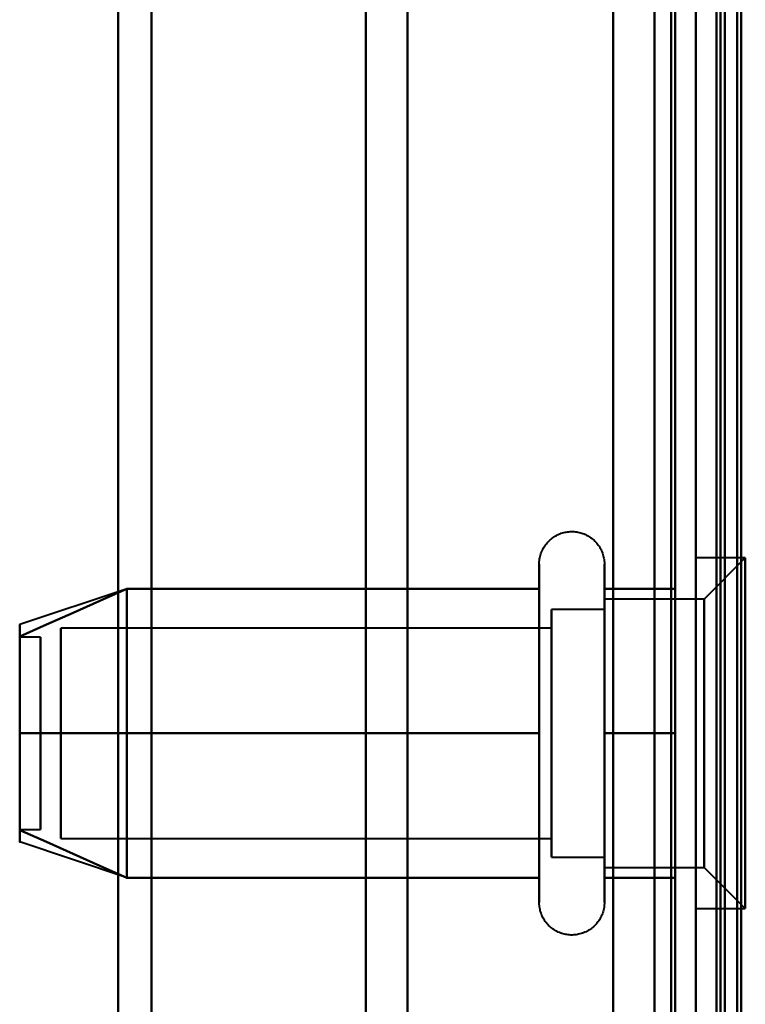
# Model space of a CAD drawing. Header units: millimetres. Extents: x -1087 to 1688, y -120 to 1010.
# Tile 12 of 86: x -514 to -497, y 222 to 246. Entities that reach past the tile are written whole.
import ezdxf

# ---------------------------------------------------------------- set-up
doc = ezdxf.new("R2010")
doc.units = ezdxf.units.MM
doc.layers.add('G-IMPT', color=8, linetype='Continuous', lineweight=40)

# ---------------------------------------------------------------- blocks, each defined once
blk = doc.blocks.new('NEXA 700 CALQUES_dwg-751640-Arrière')
at = {"layer": 'G-IMPT'}
for p, q in [((-498.03, 902.772), (-498.03, 128.972)), ((-498.03, 129.472), (-498.03, 902.272)), ((-498.03, 449.372), (-498.03, 197.372)), ((-499.03, 198.372), (-499.03, 448.372)), ((-497.33, 447.746), (-497.33, 198.998)), ((-497.33, 447.746), (-497.33, 198.998)), ((-512.03, 323.372), (-512.03, 197.372)), ((-512.03, 197.372), (-512.03, 323.372)), ((-511.228, 197.964), (-511.228, 323.372)), ((-511.228, 323.372), (-511.228, 197.964)), ((-506.03, 323.372), (-506.03, 198.372)), ((-506.03, 198.372), (-506.03, 323.372)), ((-505.02, 198.998), (-505.02, 323.372)), ((-505.02, 323.372), (-505.02, 198.998)), ((-499.03, 323.372), (-499.03, 198.372)), ((-499.03, 198.372), (-499.03, 323.372)), ((-498.53, 323.372), (-498.53, 196.872)), ((-498.53, 196.872), (-498.53, 323.372)), ((-498.03, 323.372), (-498.03, 197.372)), ((-498.03, 323.372), (-498.03, 196.872)), ((-498.03, 197.372), (-498.03, 323.372)), ((-498.03, 188.372), (-498.03, 323.372)), ((-498.03, 323.372), (-498.03, 188.372)), ((-498.03, 196.872), (-498.03, 323.372)), ((-497.33, 198.998), (-497.33, 323.372)), ((-497.33, 198.998), (-497.33, 323.372)), ((-497.33, 188.372), (-497.33, 323.372)), ((-497.33, 323.372), (-497.33, 188.372)), ((-496.83, 232.622), (-498.03, 232.622)), ((-496.83, 232.622), (-498.03, 232.622)), ((-498.03, 224.692), (-498.03, 232.622)), ((-498.03, 224.692), (-498.03, 232.622)), ((-498.03, 232.622), (-498.03, 224.692)), ((-498.03, 232.622), (-498.03, 224.692)), ((-496.83, 232.622), (-497.83, 231.622)), ((-496.83, 232.622), (-497.83, 231.622)), ((-496.83, 224.692), (-496.83, 232.622)), ((-496.83, 224.692), (-496.83, 232.622)), ((-496.83, 232.622), (-496.83, 224.692)), ((-496.83, 232.622), (-496.83, 224.692)), ((-501.826, 230.422), (-501.826, 232.472)), ((-501.826, 230.422), (-501.826, 232.472)), ((-500.245, 232.472), (-500.245, 230.422)), ((-500.245, 232.472), (-500.245, 230.422)), ((-498.03, 224.122), (-498.03, 232.053)), ((-498.03, 224.122), (-498.03, 232.053)), ((-498.03, 232.053), (-498.03, 224.122)), ((-498.03, 232.053), (-498.03, 224.122)), ((-496.83, 224.122), (-496.83, 232.053)), ((-496.83, 224.122), (-496.83, 232.053)), ((-496.83, 232.053), (-496.83, 224.122)), ((-496.83, 232.053), (-496.83, 224.122)), ((-511.841, 231.867), (-514.419, 231.008)), ((-501.826, 224.272), (-501.826, 231.923)), ((-501.826, 224.272), (-501.826, 231.923)), ((-500.245, 231.923), (-500.245, 224.272)), ((-500.245, 231.923), (-500.245, 224.272)), ((-497.83, 231.622), (-500.245, 231.622)), ((-497.83, 231.622), (-500.245, 231.622)), ((-500.245, 226.747), (-500.245, 231.622)), ((-500.245, 226.747), (-500.245, 231.622)), ((-500.245, 231.622), (-500.245, 229.997)), ((-500.245, 231.622), (-500.245, 229.997)), ((-497.83, 225.558), (-497.83, 231.622)), ((-497.83, 225.558), (-497.83, 231.622)), ((-497.83, 231.622), (-497.83, 225.558)), ((-497.83, 231.622), (-497.83, 225.558)), ((-500.245, 231.372), (-501.53, 231.372)), ((-500.245, 231.372), (-501.53, 231.372)), ((-501.53, 225.774), (-501.53, 231.372)), ((-501.53, 225.774), (-501.53, 231.372)), ((-501.53, 231.372), (-501.53, 226.872)), ((-501.53, 231.372), (-501.53, 226.872)), ((-500.245, 226.872), (-500.245, 231.372)), ((-500.245, 226.872), (-500.245, 231.372)), ((-500.245, 231.372), (-500.245, 226.872)), ((-500.245, 231.372), (-500.245, 226.872)), ((-500.245, 231.187), (-500.245, 225.122)), ((-500.245, 231.187), (-500.245, 225.122)), ((-497.83, 225.122), (-497.83, 231.187)), ((-497.83, 225.122), (-497.83, 231.187)), ((-497.83, 231.187), (-497.83, 225.122)), ((-497.83, 231.187), (-497.83, 225.122)), ((-501.53, 230.921), (-513.419, 230.921)), ((-501.53, 230.921), (-513.419, 230.921)), ((-513.419, 226.165), (-513.419, 230.921)), ((-513.419, 226.165), (-513.419, 230.921)), ((-513.419, 230.921), (-513.419, 226.165)), ((-513.419, 230.921), (-513.419, 226.165)), ((-501.53, 225.372), (-501.53, 230.97)), ((-501.53, 225.372), (-501.53, 230.97)), ((-501.53, 226.165), (-501.53, 230.921)), ((-501.53, 226.165), (-501.53, 230.921)), ((-501.53, 230.921), (-501.53, 226.165)), ((-501.53, 230.921), (-501.53, 226.165)), ((-513.919, 230.702), (-514.419, 230.702)), ((-513.919, 230.702), (-514.419, 230.702)), ((-514.419, 230.702), (-514.419, 227.414)), ((-514.419, 230.702), (-514.419, 227.414)), ((-514.419, 227.414), (-514.419, 230.702)), ((-514.419, 227.414), (-514.419, 230.702)), ((-513.919, 230.702), (-513.919, 227.414)), ((-513.919, 230.702), (-513.919, 227.414)), ((-513.919, 227.414), (-513.919, 230.702)), ((-513.919, 227.414), (-513.919, 230.702)), ((-513.419, 225.824), (-513.419, 230.579)), ((-513.419, 225.824), (-513.419, 230.579)), ((-513.419, 230.579), (-513.419, 225.824)), ((-513.419, 230.579), (-513.419, 225.824)), ((-501.826, 224.822), (-501.826, 230.422)), ((-501.826, 224.822), (-501.826, 230.422)), ((-501.53, 225.824), (-501.53, 230.579)), ((-501.53, 225.824), (-501.53, 230.579)), ((-501.53, 230.579), (-501.53, 225.824)), ((-501.53, 230.579), (-501.53, 225.824)), ((-500.245, 230.422), (-500.245, 224.822)), ((-500.245, 230.422), (-500.245, 224.822)), ((-500.245, 225.122), (-500.245, 229.997)), ((-500.245, 225.122), (-500.245, 229.997)), ((-500.245, 229.997), (-500.245, 225.558)), ((-500.245, 229.997), (-500.245, 225.558)), ((-501.53, 229.872), (-501.53, 225.774)), ((-501.53, 229.872), (-501.53, 225.774)), ((-500.245, 225.372), (-500.245, 229.872)), ((-500.245, 225.372), (-500.245, 229.872)), ((-500.245, 229.872), (-500.245, 225.372)), ((-500.245, 229.872), (-500.245, 225.372)), ((-514.419, 229.331), (-514.419, 226.042)), ((-514.419, 229.331), (-514.419, 226.042)), ((-514.419, 226.042), (-514.419, 229.331)), ((-514.419, 226.042), (-514.419, 229.331)), ((-513.919, 229.331), (-513.919, 226.042)), ((-513.919, 229.331), (-513.919, 226.042)), ((-513.919, 226.042), (-513.919, 229.331)), ((-513.919, 226.042), (-513.919, 229.331)), ((-501.53, 226.872), (-501.53, 225.372)), ((-501.53, 226.872), (-501.53, 225.372)), ((-514.419, 226.042), (-513.919, 226.042)), ((-514.419, 226.042), (-513.919, 226.042)), ((-513.419, 225.824), (-501.53, 225.824)), ((-513.419, 225.824), (-501.53, 225.824)), ((-511.841, 224.877), (-514.419, 225.737)), ((-501.53, 225.372), (-500.245, 225.372)), ((-501.53, 225.372), (-500.245, 225.372)), ((-500.245, 225.122), (-497.83, 225.122)), ((-500.245, 225.122), (-497.83, 225.122)), ((-497.83, 225.122), (-496.83, 224.122)), ((-497.83, 225.122), (-496.83, 224.122)), ((-498.03, 224.122), (-496.83, 224.122)), ((-498.03, 224.122), (-496.83, 224.122))]:
    blk.add_line(p, q, dxfattribs=at)
at = {"layer": 'G-IMPT', "flags": 128}
for points in [[(-500.03, 128.972), (-500.03, 322.422), (-500.03, 515.872), (-500.03, 709.322), (-500.03, 902.772)], [(-500.03, 902.772), (-500.03, 709.322), (-500.03, 515.872), (-500.03, 322.422), (-500.03, 128.972)], [(-500.03, 128.972), (-500.03, 322.422), (-500.03, 515.872), (-500.03, 709.322), (-500.03, 902.772)], [(-500.03, 902.772), (-500.03, 709.322), (-500.03, 515.872), (-500.03, 322.422), (-500.03, 128.972)], [(-498.03, 902.772), (-498.03, 709.322), (-498.03, 515.872), (-498.03, 322.422), (-498.03, 128.972)], [(-498.03, 128.972), (-498.03, 322.422), (-498.03, 515.872), (-498.03, 709.322), (-498.03, 902.772)], [(-497.53, 902.772), (-497.53, 709.322), (-497.53, 515.872), (-497.53, 322.422), (-497.53, 128.972)], [(-497.43, 902.772), (-497.43, 709.322), (-497.43, 515.872), (-497.43, 322.422), (-497.43, 128.972)], [(-497.43, 128.972), (-497.43, 322.422), (-497.43, 515.872), (-497.43, 709.322), (-497.43, 902.772)], [(-497.43, 128.972), (-497.43, 322.422), (-497.43, 515.872), (-497.43, 709.322), (-497.43, 902.772)], [(-497.03, 129.372), (-497.03, 322.622), (-497.03, 515.872), (-497.03, 709.122), (-497.03, 902.372)], [(-497.03, 902.372), (-497.03, 709.122), (-497.03, 515.872), (-497.03, 322.622), (-497.03, 129.372)], [(-500.03, 902.272), (-500.03, 709.072), (-500.03, 515.872), (-500.03, 322.672), (-500.03, 129.472)], [(-500.03, 129.472), (-500.03, 322.672), (-500.03, 515.872), (-500.03, 709.072), (-500.03, 902.272)], [(-500.03, 129.472), (-500.03, 322.672), (-500.03, 515.872), (-500.03, 709.072), (-500.03, 902.272)], [(-500.03, 902.272), (-500.03, 709.072), (-500.03, 515.872), (-500.03, 322.672), (-500.03, 129.472)], [(-498.63, 129.472), (-498.63, 322.672), (-498.63, 515.872), (-498.63, 709.072), (-498.63, 902.272)], [(-498.63, 902.272), (-498.63, 709.072), (-498.63, 515.872), (-498.63, 322.672), (-498.63, 129.472)], [(-498.63, 902.272), (-498.63, 709.072), (-498.63, 515.872), (-498.63, 322.672), (-498.63, 129.472)], [(-498.63, 129.472), (-498.63, 322.672), (-498.63, 515.872), (-498.63, 709.072), (-498.63, 902.272)], [(-498.63, 129.472), (-498.63, 322.672), (-498.63, 515.872), (-498.63, 709.072), (-498.63, 902.272)], [(-498.63, 902.272), (-498.63, 709.072), (-498.63, 515.872), (-498.63, 322.672), (-498.63, 129.472)], [(-498.53, 129.472), (-498.53, 322.672), (-498.53, 515.872), (-498.53, 709.072), (-498.53, 902.272)], [(-498.53, 902.272), (-498.53, 709.072), (-498.53, 515.872), (-498.53, 322.672), (-498.53, 129.472)], [(-498.03, 902.272), (-498.03, 717.047), (-498.03, 531.822), (-498.03, 346.597), (-498.03, 161.372)], [(-498.03, 902.272), (-498.03, 709.072), (-498.03, 515.872), (-498.03, 322.672), (-498.03, 129.472)], [(-498.03, 161.372), (-498.03, 346.597), (-498.03, 531.822), (-498.03, 717.047), (-498.03, 902.272)], [(-498.03, 129.472), (-498.03, 322.672), (-498.03, 515.872), (-498.03, 709.072), (-498.03, 902.272)], [(-498.03, 902.272), (-498.03, 709.072), (-498.03, 515.872), (-498.03, 322.672), (-498.03, 129.472)], [(-498.03, 129.472), (-498.03, 322.672), (-498.03, 515.872), (-498.03, 709.072), (-498.03, 902.272)], [(-497.53, 129.472), (-497.53, 322.672), (-497.53, 515.872), (-497.53, 709.072), (-497.53, 902.272)], [(-497.53, 902.272), (-497.53, 709.072), (-497.53, 515.872), (-497.53, 322.672), (-497.53, 129.472)], [(-497.53, 129.472), (-497.53, 322.672), (-497.53, 515.872), (-497.53, 709.072), (-497.53, 902.272)], [(-497.53, 902.272), (-497.53, 709.072), (-497.53, 515.872), (-497.53, 322.672), (-497.53, 129.472)], [(-497.53, 129.472), (-497.53, 322.672), (-497.53, 515.872), (-497.53, 709.072), (-497.53, 902.272)], [(-497.53, 902.272), (-497.53, 709.072), (-497.53, 515.872), (-497.53, 322.672), (-497.53, 129.472)], [(-497.03, 902.272), (-497.03, 709.072), (-497.03, 515.872), (-497.03, 322.672), (-497.03, 129.472)], [(-497.03, 129.472), (-497.03, 322.672), (-497.03, 515.872), (-497.03, 709.072), (-497.03, 902.272)], [(-496.93, 161.372), (-496.93, 346.597), (-496.93, 531.822), (-496.93, 717.047), (-496.93, 902.272)], [(-496.93, 902.272), (-496.93, 717.047), (-496.93, 531.822), (-496.93, 346.597), (-496.93, 161.372)], [(-501.826, 232.472), (-501.825, 232.504), (-501.824, 232.535), (-501.82, 232.567), (-501.816, 232.598), (-501.81, 232.629), (-501.803, 232.66), (-501.795, 232.691), (-501.786, 232.721), (-501.775, 232.751), (-501.764, 232.78), (-501.751, 232.809), (-501.737, 232.837), (-501.722, 232.865), (-501.705, 232.892), (-501.688, 232.919), (-501.67, 232.944), (-501.65, 232.969), (-501.63, 232.993), (-501.609, 233.017), (-501.586, 233.039), (-501.563, 233.061), (-501.539, 233.082), (-501.515, 233.101), (-501.489, 233.12), (-501.463, 233.137), (-501.436, 233.154), (-501.408, 233.169), (-501.38, 233.184), (-501.351, 233.197), (-501.322, 233.209), (-501.292, 233.22), (-501.262, 233.23), (-501.232, 233.238), (-501.201, 233.245), (-501.17, 233.251), (-501.139, 233.256), (-501.107, 233.259), (-501.076, 233.262), (-501.044, 233.263), (-501.013, 233.262), (-500.981, 233.261), (-500.95, 233.258), (-500.918, 233.254), (-500.887, 233.249), (-500.856, 233.242), (-500.825, 233.234), (-500.795, 233.225), (-500.765, 233.215), (-500.736, 233.204), (-500.707, 233.191), (-500.678, 233.177), (-500.65, 233.162), (-500.623, 233.146), (-500.596, 233.129), (-500.571, 233.111), (-500.545, 233.092), (-500.521, 233.072), (-500.497, 233.051), (-500.475, 233.029), (-500.453, 233.006), (-500.432, 232.982), (-500.412, 232.958), (-500.393, 232.933), (-500.375, 232.907), (-500.358, 232.88), (-500.343, 232.852), (-500.328, 232.824), (-500.314, 232.796), (-500.302, 232.767), (-500.291, 232.737), (-500.281, 232.707), (-500.272, 232.677), (-500.265, 232.646), (-500.258, 232.615), (-500.253, 232.584), (-500.249, 232.552), (-500.247, 232.521), (-500.245, 232.489), (-500.245, 232.472)], [(-501.826, 232.472), (-501.825, 232.504), (-501.824, 232.535), (-501.82, 232.567), (-501.816, 232.598), (-501.81, 232.629), (-501.803, 232.66), (-501.795, 232.691), (-501.786, 232.721), (-501.775, 232.751), (-501.764, 232.78), (-501.751, 232.809), (-501.737, 232.837), (-501.722, 232.865), (-501.705, 232.892), (-501.688, 232.919), (-501.67, 232.944), (-501.65, 232.969), (-501.63, 232.993), (-501.609, 233.017), (-501.586, 233.039), (-501.563, 233.061), (-501.539, 233.082), (-501.515, 233.101), (-501.489, 233.12), (-501.463, 233.137), (-501.436, 233.154), (-501.408, 233.169), (-501.38, 233.184), (-501.351, 233.197), (-501.322, 233.209), (-501.292, 233.22), (-501.262, 233.23), (-501.232, 233.238), (-501.201, 233.245), (-501.17, 233.251), (-501.139, 233.256), (-501.107, 233.259), (-501.076, 233.262), (-501.044, 233.263), (-501.013, 233.262), (-500.981, 233.261), (-500.95, 233.258), (-500.918, 233.254), (-500.887, 233.249), (-500.856, 233.242), (-500.825, 233.234), (-500.795, 233.225), (-500.765, 233.215), (-500.736, 233.204), (-500.707, 233.191), (-500.678, 233.177), (-500.65, 233.162), (-500.623, 233.146), (-500.596, 233.129), (-500.571, 233.111), (-500.545, 233.092), (-500.521, 233.072), (-500.497, 233.051), (-500.475, 233.029), (-500.453, 233.006), (-500.432, 232.982), (-500.412, 232.958), (-500.393, 232.933), (-500.375, 232.907), (-500.358, 232.88), (-500.343, 232.852), (-500.328, 232.824), (-500.314, 232.796), (-500.302, 232.767), (-500.291, 232.737), (-500.281, 232.707), (-500.272, 232.677), (-500.265, 232.646), (-500.258, 232.615), (-500.253, 232.584), (-500.249, 232.552), (-500.247, 232.521), (-500.245, 232.489), (-500.245, 232.472)], [(-501.826, 232.472), (-501.826, 232.469), (-501.826, 232.459), (-501.826, 232.443), (-501.826, 232.42), (-501.826, 232.391), (-501.826, 232.355), (-501.826, 232.313), (-501.826, 232.264), (-501.826, 232.209), (-501.826, 232.149), (-501.826, 232.082), (-501.826, 232.009), (-501.826, 231.93), (-501.826, 231.846), (-501.826, 231.756), (-501.826, 231.661), (-501.826, 231.56), (-501.826, 231.455), (-501.826, 231.344), (-501.826, 231.229), (-501.826, 231.109), (-501.826, 230.985), (-501.826, 230.856), (-501.826, 230.724), (-501.826, 230.588), (-501.826, 230.448), (-501.826, 230.305), (-501.826, 230.159), (-501.826, 230.01), (-501.826, 229.858), (-501.826, 229.704), (-501.826, 229.548), (-501.826, 229.39), (-501.826, 229.23), (-501.826, 229.069), (-501.826, 228.907), (-501.826, 228.744), (-501.826, 228.58), (-501.826, 228.417), (-501.826, 228.253), (-501.826, 228.089), (-501.826, 227.925), (-501.826, 227.763), (-501.826, 227.601), (-501.826, 227.441), (-501.826, 227.282), (-501.826, 227.125), (-501.826, 226.969), (-501.826, 226.817), (-501.826, 226.666), (-501.826, 226.518), (-501.826, 226.374), (-501.826, 226.232), (-501.826, 226.094), (-501.826, 225.959), (-501.826, 225.829), (-501.826, 225.702), (-501.826, 225.58), (-501.826, 225.462), (-501.826, 225.349), (-501.826, 225.241), (-501.826, 225.137), (-501.826, 225.039), (-501.826, 224.946), (-501.826, 224.859), (-501.826, 224.822)], [(-501.826, 231.923), (-501.826, 232.002), (-501.826, 232.075), (-501.826, 232.143), (-501.826, 232.204), (-501.826, 232.26), (-501.826, 232.309), (-501.826, 232.351), (-501.826, 232.388), (-501.826, 232.418), (-501.826, 232.441), (-501.826, 232.458), (-501.826, 232.468), (-501.826, 232.472)], [(-501.826, 232.472), (-501.826, 232.469), (-501.826, 232.459), (-501.826, 232.443), (-501.826, 232.42), (-501.826, 232.391), (-501.826, 232.355), (-501.826, 232.313), (-501.826, 232.264), (-501.826, 232.209), (-501.826, 232.149), (-501.826, 232.082), (-501.826, 232.009), (-501.826, 231.93), (-501.826, 231.846), (-501.826, 231.756), (-501.826, 231.661), (-501.826, 231.56), (-501.826, 231.455), (-501.826, 231.344), (-501.826, 231.229), (-501.826, 231.109), (-501.826, 230.985), (-501.826, 230.856), (-501.826, 230.724), (-501.826, 230.588), (-501.826, 230.448), (-501.826, 230.305), (-501.826, 230.159), (-501.826, 230.01), (-501.826, 229.858), (-501.826, 229.704), (-501.826, 229.548), (-501.826, 229.39), (-501.826, 229.23), (-501.826, 229.069), (-501.826, 228.907), (-501.826, 228.744), (-501.826, 228.58), (-501.826, 228.417), (-501.826, 228.253), (-501.826, 228.089), (-501.826, 227.925), (-501.826, 227.763), (-501.826, 227.601), (-501.826, 227.441), (-501.826, 227.282), (-501.826, 227.125), (-501.826, 226.969), (-501.826, 226.817), (-501.826, 226.666), (-501.826, 226.518), (-501.826, 226.374), (-501.826, 226.232), (-501.826, 226.094), (-501.826, 225.959), (-501.826, 225.829), (-501.826, 225.702), (-501.826, 225.58), (-501.826, 225.462), (-501.826, 225.349), (-501.826, 225.241), (-501.826, 225.137), (-501.826, 225.039), (-501.826, 224.946), (-501.826, 224.859), (-501.826, 224.822)], [(-501.826, 231.923), (-501.826, 232.002), (-501.826, 232.075), (-501.826, 232.143), (-501.826, 232.204), (-501.826, 232.26), (-501.826, 232.309), (-501.826, 232.351), (-501.826, 232.388), (-501.826, 232.418), (-501.826, 232.441), (-501.826, 232.458), (-501.826, 232.468), (-501.826, 232.472)], [(-500.245, 232.472), (-500.245, 232.469), (-500.245, 232.459), (-500.245, 232.443), (-500.245, 232.42), (-500.245, 232.391), (-500.245, 232.355), (-500.245, 232.313), (-500.245, 232.264), (-500.245, 232.209), (-500.245, 232.149), (-500.245, 232.082), (-500.245, 232.009), (-500.245, 231.93), (-500.245, 231.923)], [(-500.245, 224.822), (-500.245, 224.906), (-500.245, 224.997), (-500.245, 225.093), (-500.245, 225.194), (-500.245, 225.3), (-500.245, 225.411), (-500.245, 225.526), (-500.245, 225.647), (-500.245, 225.771), (-500.245, 225.9), (-500.245, 226.033), (-500.245, 226.169), (-500.245, 226.31), (-500.245, 226.453), (-500.245, 226.599), (-500.245, 226.749), (-500.245, 226.9), (-500.245, 227.055), (-500.245, 227.211), (-500.245, 227.369), (-500.245, 227.529), (-500.245, 227.69), (-500.245, 227.852), (-500.245, 228.015), (-500.245, 228.179), (-500.245, 228.343), (-500.245, 228.507), (-500.245, 228.671), (-500.245, 228.834), (-500.245, 228.996), (-500.245, 229.158), (-500.245, 229.318), (-500.245, 229.477), (-500.245, 229.634), (-500.245, 229.789), (-500.245, 229.942), (-500.245, 230.092), (-500.245, 230.239), (-500.245, 230.384), (-500.245, 230.525), (-500.245, 230.663), (-500.245, 230.797), (-500.245, 230.927), (-500.245, 231.054), (-500.245, 231.175), (-500.245, 231.293), (-500.245, 231.406), (-500.245, 231.513), (-500.245, 231.616), (-500.245, 231.714), (-500.245, 231.806), (-500.245, 231.893), (-500.245, 231.974), (-500.245, 232.05), (-500.245, 232.119), (-500.245, 232.183), (-500.245, 232.24), (-500.245, 232.292), (-500.245, 232.337), (-500.245, 232.375), (-500.245, 232.408), (-500.245, 232.433), (-500.245, 232.453), (-500.245, 232.465), (-500.245, 232.472), (-500.245, 232.472)], [(-500.245, 232.472), (-500.245, 232.469), (-500.245, 232.459), (-500.245, 232.443), (-500.245, 232.42), (-500.245, 232.391), (-500.245, 232.355), (-500.245, 232.313), (-500.245, 232.264), (-500.245, 232.209), (-500.245, 232.149), (-500.245, 232.082), (-500.245, 232.009), (-500.245, 231.93), (-500.245, 231.923)], [(-500.245, 224.822), (-500.245, 224.906), (-500.245, 224.997), (-500.245, 225.093), (-500.245, 225.194), (-500.245, 225.3), (-500.245, 225.411), (-500.245, 225.526), (-500.245, 225.647), (-500.245, 225.771), (-500.245, 225.9), (-500.245, 226.033), (-500.245, 226.169), (-500.245, 226.31), (-500.245, 226.453), (-500.245, 226.599), (-500.245, 226.749), (-500.245, 226.9), (-500.245, 227.055), (-500.245, 227.211), (-500.245, 227.369), (-500.245, 227.529), (-500.245, 227.69), (-500.245, 227.852), (-500.245, 228.015), (-500.245, 228.179), (-500.245, 228.343), (-500.245, 228.507), (-500.245, 228.671), (-500.245, 228.834), (-500.245, 228.996), (-500.245, 229.158), (-500.245, 229.318), (-500.245, 229.477), (-500.245, 229.634), (-500.245, 229.789), (-500.245, 229.942), (-500.245, 230.092), (-500.245, 230.239), (-500.245, 230.384), (-500.245, 230.525), (-500.245, 230.663), (-500.245, 230.797), (-500.245, 230.927), (-500.245, 231.054), (-500.245, 231.175), (-500.245, 231.293), (-500.245, 231.406), (-500.245, 231.513), (-500.245, 231.616), (-500.245, 231.714), (-500.245, 231.806), (-500.245, 231.893), (-500.245, 231.974), (-500.245, 232.05), (-500.245, 232.119), (-500.245, 232.183), (-500.245, 232.24), (-500.245, 232.292), (-500.245, 232.337), (-500.245, 232.375), (-500.245, 232.408), (-500.245, 232.433), (-500.245, 232.453), (-500.245, 232.465), (-500.245, 232.472), (-500.245, 232.472)], [(-511.826, 231.872), (-512.474, 231.584), (-513.123, 231.295), (-513.771, 231.007), (-514.419, 230.718)], [(-514.419, 230.718), (-513.771, 231.007), (-513.123, 231.295), (-512.474, 231.584), (-511.826, 231.872)], [(-511.826, 231.872), (-512.474, 231.584), (-513.123, 231.295), (-513.771, 231.007), (-514.419, 230.718)], [(-514.419, 230.718), (-513.771, 231.007), (-513.123, 231.295), (-512.474, 231.584), (-511.826, 231.872)], [(-511.826, 231.872), (-512.474, 231.584), (-513.123, 231.295), (-513.771, 231.007), (-514.419, 230.718)], [(-514.419, 230.718), (-513.771, 231.007), (-513.123, 231.295), (-512.474, 231.584), (-511.826, 231.872)], [(-511.826, 231.872), (-512.474, 231.584), (-513.123, 231.295), (-513.771, 231.007), (-514.419, 230.718)], [(-514.419, 230.718), (-513.771, 231.007), (-513.123, 231.295), (-512.474, 231.584), (-511.826, 231.872)], [(-511.826, 228.372), (-511.826, 229.247), (-511.826, 230.122), (-511.826, 230.997), (-511.826, 231.872)], [(-511.826, 231.872), (-511.826, 230.997), (-511.826, 230.122), (-511.826, 229.247), (-511.826, 228.372)], [(-511.826, 228.372), (-511.826, 229.247), (-511.826, 230.122), (-511.826, 230.997), (-511.826, 231.872)], [(-511.826, 231.872), (-511.826, 230.997), (-511.826, 230.122), (-511.826, 229.247), (-511.826, 228.372)], [(-511.826, 231.872), (-511.826, 230.997), (-511.826, 230.122), (-511.826, 229.247), (-511.826, 228.372)], [(-501.826, 231.872), (-504.326, 231.872), (-506.826, 231.872), (-509.326, 231.872), (-511.826, 231.872)], [(-511.826, 231.872), (-509.326, 231.872), (-506.826, 231.872), (-504.326, 231.872), (-501.826, 231.872)], [(-501.826, 231.872), (-504.326, 231.872), (-506.826, 231.872), (-509.326, 231.872), (-511.826, 231.872)], [(-511.826, 228.372), (-511.826, 229.247), (-511.826, 230.122), (-511.826, 230.997), (-511.826, 231.872)], [(-511.826, 231.872), (-509.326, 231.872), (-506.826, 231.872), (-504.326, 231.872), (-501.826, 231.872)], [(-511.826, 231.872), (-511.826, 230.997), (-511.826, 230.122), (-511.826, 229.247), (-511.826, 228.372)], [(-501.826, 231.872), (-504.326, 231.872), (-506.826, 231.872), (-509.326, 231.872), (-511.826, 231.872)], [(-511.826, 231.872), (-509.326, 231.872), (-506.826, 231.872), (-504.326, 231.872), (-501.826, 231.872)], [(-501.826, 231.872), (-504.326, 231.872), (-506.826, 231.872), (-509.326, 231.872), (-511.826, 231.872)], [(-511.826, 228.372), (-511.826, 229.247), (-511.826, 230.122), (-511.826, 230.997), (-511.826, 231.872)], [(-511.826, 231.872), (-509.326, 231.872), (-506.826, 231.872), (-504.326, 231.872), (-501.826, 231.872)], [(-501.826, 224.272), (-501.826, 224.276), (-501.826, 224.285), (-501.826, 224.302), (-501.826, 224.325), (-501.826, 224.354), (-501.826, 224.39), (-501.826, 224.432), (-501.826, 224.48), (-501.826, 224.535), (-501.826, 224.596), (-501.826, 224.663), (-501.826, 224.736), (-501.826, 224.814), (-501.826, 224.899), (-501.826, 224.988), (-501.826, 225.084), (-501.826, 225.184), (-501.826, 225.29), (-501.826, 225.4), (-501.826, 225.516), (-501.826, 225.636), (-501.826, 225.76), (-501.826, 225.888), (-501.826, 226.021), (-501.826, 226.157), (-501.826, 226.297), (-501.826, 226.44), (-501.826, 226.586), (-501.826, 226.735), (-501.826, 226.887), (-501.826, 227.041), (-501.826, 227.197), (-501.826, 227.355), (-501.826, 227.514), (-501.826, 227.675), (-501.826, 227.838), (-501.826, 228.001), (-501.826, 228.164), (-501.826, 228.328), (-501.826, 228.492), (-501.826, 228.656), (-501.826, 228.819), (-501.826, 228.982), (-501.826, 229.143), (-501.826, 229.304), (-501.826, 229.463), (-501.826, 229.62), (-501.826, 229.775), (-501.826, 229.928), (-501.826, 230.079), (-501.826, 230.226), (-501.826, 230.371), (-501.826, 230.513), (-501.826, 230.651), (-501.826, 230.785), (-501.826, 230.916), (-501.826, 231.042), (-501.826, 231.165), (-501.826, 231.282), (-501.826, 231.396), (-501.826, 231.504), (-501.826, 231.607), (-501.826, 231.705), (-501.826, 231.798), (-501.826, 231.886), (-501.826, 231.923)], [(-501.826, 224.272), (-501.826, 224.276), (-501.826, 224.285), (-501.826, 224.302), (-501.826, 224.325), (-501.826, 224.354), (-501.826, 224.39), (-501.826, 224.432), (-501.826, 224.48), (-501.826, 224.535), (-501.826, 224.596), (-501.826, 224.663), (-501.826, 224.736), (-501.826, 224.814), (-501.826, 224.899), (-501.826, 224.988), (-501.826, 225.084), (-501.826, 225.184), (-501.826, 225.29), (-501.826, 225.4), (-501.826, 225.516), (-501.826, 225.636), (-501.826, 225.76), (-501.826, 225.888), (-501.826, 226.021), (-501.826, 226.157), (-501.826, 226.297), (-501.826, 226.44), (-501.826, 226.586), (-501.826, 226.735), (-501.826, 226.887), (-501.826, 227.041), (-501.826, 227.197), (-501.826, 227.355), (-501.826, 227.514), (-501.826, 227.675), (-501.826, 227.838), (-501.826, 228.001), (-501.826, 228.164), (-501.826, 228.328), (-501.826, 228.492), (-501.826, 228.656), (-501.826, 228.819), (-501.826, 228.982), (-501.826, 229.143), (-501.826, 229.304), (-501.826, 229.463), (-501.826, 229.62), (-501.826, 229.775), (-501.826, 229.928), (-501.826, 230.079), (-501.826, 230.226), (-501.826, 230.371), (-501.826, 230.513), (-501.826, 230.651), (-501.826, 230.785), (-501.826, 230.916), (-501.826, 231.042), (-501.826, 231.165), (-501.826, 231.282), (-501.826, 231.396), (-501.826, 231.504), (-501.826, 231.607), (-501.826, 231.705), (-501.826, 231.798), (-501.826, 231.886), (-501.826, 231.923)], [(-501.826, 228.372), (-501.826, 229.247), (-501.826, 230.122), (-501.826, 230.997), (-501.826, 231.872)], [(-501.826, 231.872), (-501.826, 230.997), (-501.826, 230.122), (-501.826, 229.247), (-501.826, 228.372)], [(-501.826, 228.372), (-501.826, 229.247), (-501.826, 230.122), (-501.826, 230.997), (-501.826, 231.872)], [(-501.826, 231.872), (-501.826, 230.997), (-501.826, 230.122), (-501.826, 229.247), (-501.826, 228.372)], [(-500.245, 231.923), (-500.245, 231.838), (-500.245, 231.748), (-500.245, 231.652), (-500.245, 231.551), (-500.245, 231.445), (-500.245, 231.334), (-500.245, 231.218), (-500.245, 231.098), (-500.245, 230.973), (-500.245, 230.844), (-500.245, 230.712), (-500.245, 230.575), (-500.245, 230.435), (-500.245, 230.292), (-500.245, 230.145), (-500.245, 229.996), (-500.245, 229.844), (-500.245, 229.69), (-500.245, 229.534), (-500.245, 229.376), (-500.245, 229.216), (-500.245, 229.055), (-500.245, 228.892), (-500.245, 228.729), (-500.245, 228.566), (-500.245, 228.402), (-500.245, 228.238), (-500.245, 228.074), (-500.245, 227.911), (-500.245, 227.748), (-500.245, 227.587), (-500.245, 227.426), (-500.245, 227.268), (-500.245, 227.111), (-500.245, 226.956), (-500.245, 226.803), (-500.245, 226.653), (-500.245, 226.505), (-500.245, 226.361), (-500.245, 226.219), (-500.245, 226.082), (-500.245, 225.948), (-500.245, 225.817), (-500.245, 225.691), (-500.245, 225.569), (-500.245, 225.452), (-500.245, 225.339), (-500.245, 225.231), (-500.245, 225.128), (-500.245, 225.031), (-500.245, 224.938), (-500.245, 224.851), (-500.245, 224.77), (-500.245, 224.695), (-500.245, 224.625), (-500.245, 224.562), (-500.245, 224.504), (-500.245, 224.453), (-500.245, 224.408), (-500.245, 224.369), (-500.245, 224.337), (-500.245, 224.311), (-500.245, 224.292), (-500.245, 224.279), (-500.245, 224.273), (-500.245, 224.272)], [(-500.245, 231.923), (-500.245, 231.838), (-500.245, 231.748), (-500.245, 231.652), (-500.245, 231.551), (-500.245, 231.445), (-500.245, 231.334), (-500.245, 231.218), (-500.245, 231.098), (-500.245, 230.973), (-500.245, 230.844), (-500.245, 230.712), (-500.245, 230.575), (-500.245, 230.435), (-500.245, 230.292), (-500.245, 230.145), (-500.245, 229.996), (-500.245, 229.844), (-500.245, 229.69), (-500.245, 229.534), (-500.245, 229.376), (-500.245, 229.216), (-500.245, 229.055), (-500.245, 228.892), (-500.245, 228.729), (-500.245, 228.566), (-500.245, 228.402), (-500.245, 228.238), (-500.245, 228.074), (-500.245, 227.911), (-500.245, 227.748), (-500.245, 227.587), (-500.245, 227.426), (-500.245, 227.268), (-500.245, 227.111), (-500.245, 226.956), (-500.245, 226.803), (-500.245, 226.653), (-500.245, 226.505), (-500.245, 226.361), (-500.245, 226.219), (-500.245, 226.082), (-500.245, 225.948), (-500.245, 225.817), (-500.245, 225.691), (-500.245, 225.569), (-500.245, 225.452), (-500.245, 225.339), (-500.245, 225.231), (-500.245, 225.128), (-500.245, 225.031), (-500.245, 224.938), (-500.245, 224.851), (-500.245, 224.77), (-500.245, 224.695), (-500.245, 224.625), (-500.245, 224.562), (-500.245, 224.504), (-500.245, 224.453), (-500.245, 224.408), (-500.245, 224.369), (-500.245, 224.337), (-500.245, 224.311), (-500.245, 224.292), (-500.245, 224.279), (-500.245, 224.273), (-500.245, 224.272)], [(-498.53, 231.872), (-498.959, 231.872), (-499.388, 231.872), (-499.817, 231.872), (-500.245, 231.872)], [(-500.245, 231.872), (-499.817, 231.872), (-499.388, 231.872), (-498.959, 231.872), (-498.53, 231.872)], [(-500.245, 228.372), (-500.245, 229.247), (-500.245, 230.122), (-500.245, 230.997), (-500.245, 231.872)], [(-500.245, 231.872), (-499.817, 231.872), (-499.388, 231.872), (-498.959, 231.872), (-498.53, 231.872)], [(-498.53, 231.872), (-498.959, 231.872), (-499.388, 231.872), (-499.817, 231.872), (-500.245, 231.872)], [(-500.245, 231.872), (-500.245, 230.997), (-500.245, 230.122), (-500.245, 229.247), (-500.245, 228.372)], [(-498.53, 231.872), (-498.959, 231.872), (-499.388, 231.872), (-499.817, 231.872), (-500.245, 231.872)], [(-500.245, 231.872), (-499.817, 231.872), (-499.388, 231.872), (-498.959, 231.872), (-498.53, 231.872)], [(-500.245, 228.372), (-500.245, 229.247), (-500.245, 230.122), (-500.245, 230.997), (-500.245, 231.872)], [(-500.245, 231.872), (-499.817, 231.872), (-499.388, 231.872), (-498.959, 231.872), (-498.53, 231.872)], [(-498.53, 231.872), (-498.959, 231.872), (-499.388, 231.872), (-499.817, 231.872), (-500.245, 231.872)], [(-500.245, 231.872), (-500.245, 230.997), (-500.245, 230.122), (-500.245, 229.247), (-500.245, 228.372)], [(-498.53, 231.872), (-498.53, 230.997), (-498.53, 230.122), (-498.53, 229.247), (-498.53, 228.372)], [(-498.53, 228.372), (-498.53, 229.247), (-498.53, 230.122), (-498.53, 230.997), (-498.53, 231.872)], [(-498.53, 231.872), (-498.53, 230.997), (-498.53, 230.122), (-498.53, 229.247), (-498.53, 228.372)], [(-498.53, 228.372), (-498.53, 229.247), (-498.53, 230.122), (-498.53, 230.997), (-498.53, 231.872)], [(-498.53, 231.872), (-498.53, 230.997), (-498.53, 230.122), (-498.53, 229.247), (-498.53, 228.372)], [(-498.53, 228.372), (-498.53, 229.247), (-498.53, 230.122), (-498.53, 230.997), (-498.53, 231.872)], [(-498.53, 231.872), (-498.53, 230.997), (-498.53, 230.122), (-498.53, 229.247), (-498.53, 228.372)], [(-498.53, 228.372), (-498.53, 229.247), (-498.53, 230.122), (-498.53, 230.997), (-498.53, 231.872)], [(-511.826, 228.372), (-512.474, 228.372), (-513.123, 228.372), (-513.771, 228.372), (-514.419, 228.372)], [(-514.419, 228.372), (-513.771, 228.372), (-513.123, 228.372), (-512.474, 228.372), (-511.826, 228.372)], [(-511.826, 228.372), (-512.474, 228.372), (-513.123, 228.372), (-513.771, 228.372), (-514.419, 228.372)], [(-514.419, 228.372), (-513.771, 228.372), (-513.123, 228.372), (-512.474, 228.372), (-511.826, 228.372)], [(-511.826, 228.372), (-512.474, 228.372), (-513.123, 228.372), (-513.771, 228.372), (-514.419, 228.372)], [(-514.419, 228.372), (-513.771, 228.372), (-513.123, 228.372), (-512.474, 228.372), (-511.826, 228.372)], [(-511.826, 228.372), (-512.474, 228.372), (-513.123, 228.372), (-513.771, 228.372), (-514.419, 228.372)], [(-514.419, 228.372), (-513.771, 228.372), (-513.123, 228.372), (-512.474, 228.372), (-511.826, 228.372)], [(-511.826, 224.872), (-511.826, 225.747), (-511.826, 226.622), (-511.826, 227.497), (-511.826, 228.372)], [(-511.826, 228.372), (-511.826, 227.497), (-511.826, 226.622), (-511.826, 225.747), (-511.826, 224.872)], [(-511.826, 224.872), (-511.826, 225.747), (-511.826, 226.622), (-511.826, 227.497), (-511.826, 228.372)], [(-511.826, 228.372), (-511.826, 227.497), (-511.826, 226.622), (-511.826, 225.747), (-511.826, 224.872)], [(-511.826, 228.372), (-511.826, 227.497), (-511.826, 226.622), (-511.826, 225.747), (-511.826, 224.872)], [(-501.826, 228.372), (-504.326, 228.372), (-506.826, 228.372), (-509.326, 228.372), (-511.826, 228.372)], [(-511.826, 228.372), (-509.326, 228.372), (-506.826, 228.372), (-504.326, 228.372), (-501.826, 228.372)], [(-501.826, 228.372), (-504.326, 228.372), (-506.826, 228.372), (-509.326, 228.372), (-511.826, 228.372)], [(-511.826, 224.872), (-511.826, 225.747), (-511.826, 226.622), (-511.826, 227.497), (-511.826, 228.372)], [(-511.826, 228.372), (-509.326, 228.372), (-506.826, 228.372), (-504.326, 228.372), (-501.826, 228.372)], [(-511.826, 228.372), (-511.826, 227.497), (-511.826, 226.622), (-511.826, 225.747), (-511.826, 224.872)], [(-501.826, 228.372), (-504.326, 228.372), (-506.826, 228.372), (-509.326, 228.372), (-511.826, 228.372)], [(-511.826, 228.372), (-509.326, 228.372), (-506.826, 228.372), (-504.326, 228.372), (-501.826, 228.372)], [(-501.826, 228.372), (-504.326, 228.372), (-506.826, 228.372), (-509.326, 228.372), (-511.826, 228.372)], [(-511.826, 224.872), (-511.826, 225.747), (-511.826, 226.622), (-511.826, 227.497), (-511.826, 228.372)], [(-511.826, 228.372), (-509.326, 228.372), (-506.826, 228.372), (-504.326, 228.372), (-501.826, 228.372)], [(-501.826, 224.872), (-501.826, 225.747), (-501.826, 226.622), (-501.826, 227.497), (-501.826, 228.372)], [(-501.826, 228.372), (-501.826, 227.497), (-501.826, 226.622), (-501.826, 225.747), (-501.826, 224.872)], [(-501.826, 224.872), (-501.826, 225.747), (-501.826, 226.622), (-501.826, 227.497), (-501.826, 228.372)], [(-501.826, 228.372), (-501.826, 227.497), (-501.826, 226.622), (-501.826, 225.747), (-501.826, 224.872)], [(-498.53, 228.372), (-498.959, 228.372), (-499.388, 228.372), (-499.817, 228.372), (-500.245, 228.372)], [(-500.245, 224.872), (-500.245, 225.747), (-500.245, 226.622), (-500.245, 227.497), (-500.245, 228.372)], [(-500.245, 228.372), (-499.817, 228.372), (-499.388, 228.372), (-498.959, 228.372), (-498.53, 228.372)], [(-498.53, 228.372), (-498.959, 228.372), (-499.388, 228.372), (-499.817, 228.372), (-500.245, 228.372)], [(-500.245, 228.372), (-500.245, 227.497), (-500.245, 226.622), (-500.245, 225.747), (-500.245, 224.872)], [(-500.245, 228.372), (-499.817, 228.372), (-499.388, 228.372), (-498.959, 228.372), (-498.53, 228.372)], [(-498.53, 228.372), (-498.959, 228.372), (-499.388, 228.372), (-499.817, 228.372), (-500.245, 228.372)], [(-500.245, 224.872), (-500.245, 225.747), (-500.245, 226.622), (-500.245, 227.497), (-500.245, 228.372)], [(-500.245, 228.372), (-499.817, 228.372), (-499.388, 228.372), (-498.959, 228.372), (-498.53, 228.372)], [(-498.53, 228.372), (-498.959, 228.372), (-499.388, 228.372), (-499.817, 228.372), (-500.245, 228.372)], [(-500.245, 228.372), (-500.245, 227.497), (-500.245, 226.622), (-500.245, 225.747), (-500.245, 224.872)], [(-500.245, 228.372), (-499.817, 228.372), (-499.388, 228.372), (-498.959, 228.372), (-498.53, 228.372)], [(-498.53, 228.372), (-498.53, 227.497), (-498.53, 226.622), (-498.53, 225.747), (-498.53, 224.872)], [(-498.53, 224.872), (-498.53, 225.747), (-498.53, 226.622), (-498.53, 227.497), (-498.53, 228.372)], [(-498.53, 228.372), (-498.53, 227.497), (-498.53, 226.622), (-498.53, 225.747), (-498.53, 224.872)], [(-498.53, 224.872), (-498.53, 225.747), (-498.53, 226.622), (-498.53, 227.497), (-498.53, 228.372)], [(-498.53, 228.372), (-498.53, 227.497), (-498.53, 226.622), (-498.53, 225.747), (-498.53, 224.872)], [(-498.53, 224.872), (-498.53, 225.747), (-498.53, 226.622), (-498.53, 227.497), (-498.53, 228.372)], [(-498.53, 228.372), (-498.53, 227.497), (-498.53, 226.622), (-498.53, 225.747), (-498.53, 224.872)], [(-498.53, 224.872), (-498.53, 225.747), (-498.53, 226.622), (-498.53, 227.497), (-498.53, 228.372)], [(-514.419, 226.026), (-513.771, 225.738), (-513.123, 225.449), (-512.474, 225.161), (-511.826, 224.872)], [(-511.826, 224.872), (-512.474, 225.161), (-513.123, 225.449), (-513.771, 225.738), (-514.419, 226.026)], [(-514.419, 226.026), (-513.771, 225.738), (-513.123, 225.449), (-512.474, 225.161), (-511.826, 224.872)], [(-511.826, 224.872), (-512.474, 225.161), (-513.123, 225.449), (-513.771, 225.738), (-514.419, 226.026)], [(-514.419, 226.026), (-513.771, 225.738), (-513.123, 225.449), (-512.474, 225.161), (-511.826, 224.872)], [(-511.826, 224.872), (-512.474, 225.161), (-513.123, 225.449), (-513.771, 225.738), (-514.419, 226.026)], [(-514.419, 226.026), (-513.771, 225.738), (-513.123, 225.449), (-512.474, 225.161), (-511.826, 224.872)], [(-511.826, 224.872), (-512.474, 225.161), (-513.123, 225.449), (-513.771, 225.738), (-514.419, 226.026)], [(-511.826, 224.872), (-509.326, 224.872), (-506.826, 224.872), (-504.326, 224.872), (-501.826, 224.872)], [(-501.826, 224.872), (-504.326, 224.872), (-506.826, 224.872), (-509.326, 224.872), (-511.826, 224.872)], [(-511.826, 224.872), (-509.326, 224.872), (-506.826, 224.872), (-504.326, 224.872), (-501.826, 224.872)], [(-501.826, 224.872), (-504.326, 224.872), (-506.826, 224.872), (-509.326, 224.872), (-511.826, 224.872)], [(-511.826, 224.872), (-509.326, 224.872), (-506.826, 224.872), (-504.326, 224.872), (-501.826, 224.872)], [(-501.826, 224.872), (-504.326, 224.872), (-506.826, 224.872), (-509.326, 224.872), (-511.826, 224.872)], [(-511.826, 224.872), (-509.326, 224.872), (-506.826, 224.872), (-504.326, 224.872), (-501.826, 224.872)], [(-501.826, 224.872), (-504.326, 224.872), (-506.826, 224.872), (-509.326, 224.872), (-511.826, 224.872)], [(-498.53, 224.872), (-498.959, 224.872), (-499.388, 224.872), (-499.817, 224.872), (-500.245, 224.872)], [(-498.53, 224.872), (-498.959, 224.872), (-499.388, 224.872), (-499.817, 224.872), (-500.245, 224.872)], [(-500.245, 224.872), (-499.817, 224.872), (-499.388, 224.872), (-498.959, 224.872), (-498.53, 224.872)], [(-500.245, 224.872), (-499.817, 224.872), (-499.388, 224.872), (-498.959, 224.872), (-498.53, 224.872)], [(-498.53, 224.872), (-498.959, 224.872), (-499.388, 224.872), (-499.817, 224.872), (-500.245, 224.872)], [(-498.53, 224.872), (-498.959, 224.872), (-499.388, 224.872), (-499.817, 224.872), (-500.245, 224.872)], [(-500.245, 224.872), (-499.817, 224.872), (-499.388, 224.872), (-498.959, 224.872), (-498.53, 224.872)], [(-500.245, 224.872), (-499.817, 224.872), (-499.388, 224.872), (-498.959, 224.872), (-498.53, 224.872)], [(-501.826, 224.822), (-501.826, 224.742), (-501.826, 224.669), (-501.826, 224.602), (-501.826, 224.54), (-501.826, 224.485), (-501.826, 224.436), (-501.826, 224.393), (-501.826, 224.357), (-501.826, 224.327), (-501.826, 224.304), (-501.826, 224.287), (-501.826, 224.276), (-501.826, 224.272)], [(-501.826, 224.822), (-501.826, 224.742), (-501.826, 224.669), (-501.826, 224.602), (-501.826, 224.54), (-501.826, 224.485), (-501.826, 224.436), (-501.826, 224.393), (-501.826, 224.357), (-501.826, 224.327), (-501.826, 224.304), (-501.826, 224.287), (-501.826, 224.276), (-501.826, 224.272)], [(-500.245, 224.272), (-500.245, 224.276), (-500.245, 224.285), (-500.245, 224.302), (-500.245, 224.325), (-500.245, 224.354), (-500.245, 224.39), (-500.245, 224.432), (-500.245, 224.48), (-500.245, 224.535), (-500.245, 224.596), (-500.245, 224.663), (-500.245, 224.736), (-500.245, 224.814), (-500.245, 224.822)], [(-500.245, 224.272), (-500.245, 224.276), (-500.245, 224.285), (-500.245, 224.302), (-500.245, 224.325), (-500.245, 224.354), (-500.245, 224.39), (-500.245, 224.432), (-500.245, 224.48), (-500.245, 224.535), (-500.245, 224.596), (-500.245, 224.663), (-500.245, 224.736), (-500.245, 224.814), (-500.245, 224.822)], [(-500.245, 224.272), (-500.246, 224.241), (-500.248, 224.209), (-500.251, 224.178), (-500.255, 224.146), (-500.261, 224.115), (-500.268, 224.084), (-500.276, 224.054), (-500.285, 224.024), (-500.296, 223.994), (-500.308, 223.964), (-500.321, 223.936), (-500.335, 223.907), (-500.35, 223.88), (-500.366, 223.852), (-500.383, 223.826), (-500.402, 223.8), (-500.421, 223.775), (-500.441, 223.751), (-500.463, 223.728), (-500.485, 223.705), (-500.508, 223.684), (-500.532, 223.663), (-500.557, 223.643), (-500.582, 223.625), (-500.609, 223.607), (-500.636, 223.591), (-500.663, 223.575), (-500.691, 223.561), (-500.72, 223.548), (-500.749, 223.536), (-500.779, 223.525), (-500.809, 223.515), (-500.84, 223.507), (-500.87, 223.499), (-500.901, 223.493), (-500.933, 223.489), (-500.964, 223.485), (-500.996, 223.483), (-501.027, 223.482), (-501.059, 223.482), (-501.09, 223.484), (-501.122, 223.487), (-501.153, 223.491), (-501.184, 223.496), (-501.215, 223.503), (-501.246, 223.51), (-501.276, 223.519), (-501.306, 223.53), (-501.336, 223.541), (-501.365, 223.554), (-501.393, 223.567), (-501.421, 223.582), (-501.448, 223.598), (-501.475, 223.615), (-501.501, 223.633), (-501.526, 223.652), (-501.55, 223.672), (-501.574, 223.694), (-501.597, 223.716), (-501.619, 223.738), (-501.639, 223.762), (-501.659, 223.787), (-501.678, 223.812), (-501.696, 223.838), (-501.713, 223.865), (-501.729, 223.892), (-501.743, 223.92), (-501.757, 223.949), (-501.769, 223.978), (-501.78, 224.008), (-501.79, 224.038), (-501.799, 224.068), (-501.807, 224.099), (-501.813, 224.13), (-501.818, 224.161), (-501.822, 224.192), (-501.825, 224.224), (-501.826, 224.255), (-501.826, 224.272)], [(-500.245, 224.272), (-500.246, 224.241), (-500.248, 224.209), (-500.251, 224.178), (-500.255, 224.146), (-500.261, 224.115), (-500.268, 224.084), (-500.276, 224.054), (-500.285, 224.024), (-500.296, 223.994), (-500.308, 223.964), (-500.321, 223.936), (-500.335, 223.907), (-500.35, 223.88), (-500.366, 223.852), (-500.383, 223.826), (-500.402, 223.8), (-500.421, 223.775), (-500.441, 223.751), (-500.463, 223.728), (-500.485, 223.705), (-500.508, 223.684), (-500.532, 223.663), (-500.557, 223.643), (-500.582, 223.625), (-500.609, 223.607), (-500.636, 223.591), (-500.663, 223.575), (-500.691, 223.561), (-500.72, 223.548), (-500.749, 223.536), (-500.779, 223.525), (-500.809, 223.515), (-500.84, 223.507), (-500.87, 223.499), (-500.901, 223.493), (-500.933, 223.489), (-500.964, 223.485), (-500.996, 223.483), (-501.027, 223.482), (-501.059, 223.482), (-501.09, 223.484), (-501.122, 223.487), (-501.153, 223.491), (-501.184, 223.496), (-501.215, 223.503), (-501.246, 223.51), (-501.276, 223.519), (-501.306, 223.53), (-501.336, 223.541), (-501.365, 223.554), (-501.393, 223.567), (-501.421, 223.582), (-501.448, 223.598), (-501.475, 223.615), (-501.501, 223.633), (-501.526, 223.652), (-501.55, 223.672), (-501.574, 223.694), (-501.597, 223.716), (-501.619, 223.738), (-501.639, 223.762), (-501.659, 223.787), (-501.678, 223.812), (-501.696, 223.838), (-501.713, 223.865), (-501.729, 223.892), (-501.743, 223.92), (-501.757, 223.949), (-501.769, 223.978), (-501.78, 224.008), (-501.79, 224.038), (-501.799, 224.068), (-501.807, 224.099), (-501.813, 224.13), (-501.818, 224.161), (-501.822, 224.192), (-501.825, 224.224), (-501.826, 224.255), (-501.826, 224.272)]]:
    blk.add_lwpolyline(points, dxfattribs=at)
at = {"layer": 'G-IMPT'}
for points in [[(-514.419, 230.718), (-514.419, 230.911), (-514.419, 231.104), (-514.419, 230.911), (-514.419, 230.718)], [(-514.419, 230.718), (-514.419, 230.911), (-514.419, 231.104), (-514.419, 230.911), (-514.419, 230.718)], [(-514.419, 230.718), (-514.419, 230.91), (-514.419, 231.008), (-514.419, 231.008)], [(-514.419, 231.008), (-514.419, 231.008), (-514.419, 230.91), (-514.419, 230.718)], [(-514.419, 230.718), (-514.419, 230.91), (-514.419, 231.008), (-514.419, 231.008)], [(-514.419, 231.008), (-514.419, 231.008), (-514.419, 230.91), (-514.419, 230.718)], [(-514.419, 230.718), (-514.419, 230.439), (-514.419, 229.739), (-514.419, 228.845), (-514.419, 228.372)], [(-514.419, 228.372), (-514.419, 228.844), (-514.419, 229.738), (-514.419, 230.439), (-514.419, 230.718)], [(-514.419, 230.718), (-514.419, 230.439), (-514.419, 229.739), (-514.419, 228.845), (-514.419, 228.372)], [(-514.419, 228.372), (-514.419, 228.844), (-514.419, 229.738), (-514.419, 230.439), (-514.419, 230.718)], [(-514.419, 230.718), (-514.419, 230.446), (-514.419, 229.739), (-514.419, 228.836), (-514.419, 228.372)], [(-514.419, 228.372), (-514.419, 228.836), (-514.419, 229.739), (-514.419, 230.446), (-514.419, 230.718)], [(-514.419, 230.718), (-514.419, 230.446), (-514.419, 229.739), (-514.419, 228.836), (-514.419, 228.372)], [(-514.419, 228.372), (-514.419, 228.836), (-514.419, 229.739), (-514.419, 230.446), (-514.419, 230.718)], [(-514.419, 228.372), (-514.419, 227.9), (-514.419, 227.006), (-514.419, 226.306), (-514.419, 226.026)], [(-514.419, 226.026), (-514.419, 226.305), (-514.419, 227.006), (-514.419, 227.9), (-514.419, 228.372)], [(-514.419, 228.372), (-514.419, 227.9), (-514.419, 227.006), (-514.419, 226.306), (-514.419, 226.026)], [(-514.419, 226.026), (-514.419, 226.305), (-514.419, 227.006), (-514.419, 227.9), (-514.419, 228.372)], [(-514.419, 228.372), (-514.419, 227.908), (-514.419, 227.005), (-514.419, 226.298), (-514.419, 226.026)], [(-514.419, 226.026), (-514.419, 226.299), (-514.419, 227.006), (-514.419, 227.908), (-514.419, 228.372)], [(-514.419, 228.372), (-514.419, 227.908), (-514.419, 227.005), (-514.419, 226.298), (-514.419, 226.026)], [(-514.419, 226.026), (-514.419, 226.299), (-514.419, 227.006), (-514.419, 227.908), (-514.419, 228.372)], [(-514.419, 226.026), (-514.419, 225.833), (-514.419, 225.64), (-514.419, 225.833), (-514.419, 226.026)], [(-514.419, 226.026), (-514.419, 225.833), (-514.419, 225.64), (-514.419, 225.833), (-514.419, 226.026)], [(-514.419, 226.026), (-514.419, 225.834), (-514.419, 225.737), (-514.419, 225.737)], [(-514.419, 225.737), (-514.419, 225.737), (-514.419, 225.834), (-514.419, 226.026)], [(-514.419, 226.026), (-514.419, 225.834), (-514.419, 225.737), (-514.419, 225.737)], [(-514.419, 225.737), (-514.419, 225.737), (-514.419, 225.834), (-514.419, 226.026)]]:
    blk.add_open_spline(points, degree=3, dxfattribs=at)

msp = doc.modelspace()

# ---------------------------------------------------------------- block references
at = {"layer": 'G-IMPT'}
msp.add_blockref('NEXA 700 CALQUES_dwg-751640-Arrière', (0, 0), dxfattribs=at)

doc.saveas('drawing.dxf')
